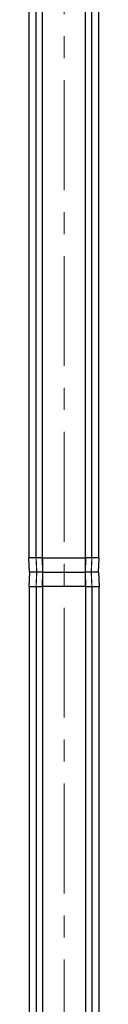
# Model space of a CAD drawing. Header units: millimetres. Extents: x 0 to 5046, y 0 to 3564.
# Tile 5 of 17: x 2399 to 2448, y 1098 to 1781. Entities that reach past the tile are written whole.
import ezdxf

# ---------------------------------------------------------------- set-up
doc = ezdxf.new("R2010")
doc.units = ezdxf.units.MM
doc.header["$LTSCALE"] = 6
doc.linetypes.add('CENTERX2', pattern=[20.32, 12.7, -2.54, 2.54, -2.54])
doc.linetypes.add('PHANTOM', pattern=[12.7, 6.35, -1.27, 1.27, -1.27, 1.27, -1.27])
doc.layers.add('SLD-0', color=7, linetype='Continuous')

msp = doc.modelspace()

# ---------------------------------------------------------------- linework, layer by layer
at = {"color": 7, "linetype": 'Continuous', "lineweight": 25}
for p, q in [((2399.415523, 1407.43035), (2399.415523, 1834.93035)), ((2404.405315, 1407.43035), (2404.405315, 1834.93035)), ((2408.794101, 1407.43035), (2408.794101, 1834.93035)), ((2438.522838, 1407.43035), (2438.522838, 1834.930352)), ((2442.911624, 1407.43035), (2442.911624, 1834.930352)), ((2447.901416, 1407.43035), (2447.901416, 1834.930353)), ((2399.697051, 1397.43035), (2399.332765, 1407.430364)), ((2399.335812, 1407.43035), (2399.332765, 1407.430364)), ((2404.289068, 1407.43035), (2399.335812, 1407.43035)), ((2408.613573, 1407.43035), (2404.452425, 1407.43035)), ((2408.946865, 1407.43035), (2438.370074, 1407.43035)), ((2442.864514, 1407.43035), (2438.703366, 1407.43035)), ((2447.981127, 1407.43035), (2443.027871, 1407.43035)), ((2447.619888, 1397.43035), (2447.984976, 1407.45237)), ((2399.697051, 1397.43035), (2399.331963, 1387.40833)), ((2404.621433, 1397.43035), (2399.700098, 1397.43035)), ((2408.747046, 1397.43035), (2404.784789, 1397.43035)), ((2409.080338, 1397.43035), (2438.236601, 1397.43035)), ((2442.53215, 1397.43035), (2438.569894, 1397.43035)), ((2447.616842, 1397.43035), (2442.695507, 1397.43035)), ((2447.619888, 1397.43035), (2447.984174, 1387.430335)), ((2399.335812, 1387.43035), (2404.289068, 1387.43035)), ((2399.415523, 1387.43035), (2399.415523, 903.326119)), ((2404.405315, 1387.43035), (2404.405315, 903.326119)), ((2404.452425, 1387.43035), (2408.613573, 1387.43035)), ((2408.794101, 1387.43035), (2408.794101, 903.326119)), ((2438.370074, 1387.43035), (2408.946865, 1387.43035)), ((2438.522838, 1387.43035), (2438.522838, 903.326119)), ((2438.703366, 1387.43035), (2442.864514, 1387.43035)), ((2442.911624, 1387.43035), (2442.911624, 903.326119)), ((2443.027871, 1387.43035), (2447.981127, 1387.43035)), ((2447.901416, 1387.43035), (2447.901416, 903.326119)), ((2447.981127, 1387.43035), (2447.984174, 1387.430335))]:
    msp.add_line(p, q, dxfattribs=at)
at = {"color": 8, "linetype": 'PHANTOM', "lineweight": 18}
for p, q in [((2399.700098, 1397.43035), (2399.335812, 1407.43035)), ((2404.289068, 1407.43035), (2404.621433, 1397.43035)), ((2404.784789, 1397.43035), (2404.452425, 1407.43035)), ((2408.613573, 1407.43035), (2408.747046, 1397.43035)), ((2409.080338, 1397.43035), (2408.946865, 1407.43035)), ((2438.370074, 1407.43035), (2438.236601, 1397.43035)), ((2438.569894, 1397.43035), (2438.703366, 1407.43035)), ((2442.864514, 1407.43035), (2442.53215, 1397.43035)), ((2442.695507, 1397.43035), (2443.027871, 1407.43035)), ((2447.981127, 1407.43035), (2447.616842, 1397.43035)), ((2399.335812, 1387.43035), (2399.700098, 1397.43035)), ((2404.621433, 1397.43035), (2404.289068, 1387.43035)), ((2404.452425, 1387.43035), (2404.784789, 1397.43035)), ((2408.747046, 1397.43035), (2408.613573, 1387.43035)), ((2408.946865, 1387.43035), (2409.080338, 1397.43035)), ((2438.236601, 1397.43035), (2438.370074, 1387.43035)), ((2438.703366, 1387.43035), (2438.569894, 1397.43035)), ((2442.53215, 1397.43035), (2442.864514, 1387.43035)), ((2443.027871, 1387.43035), (2442.695507, 1397.43035)), ((2447.616842, 1397.43035), (2447.981127, 1387.43035))]:
    msp.add_line(p, q, dxfattribs=at)
at = {"color": 7, "linetype": 'Continuous', "lineweight": 25}
for points in [[(2404.289068, 1407.43035), (2404.301675, 1407.429735), (2404.326888, 1407.428505), (2404.410579, 1407.429735), (2404.452425, 1407.43035)], [(2408.613573, 1407.43035), (2408.663251, 1407.429735), (2408.762606, 1407.428505), (2408.885446, 1407.429735), (2408.946865, 1407.43035)], [(2438.370074, 1407.43035), (2438.431493, 1407.429735), (2438.554333, 1407.428505), (2438.653689, 1407.429735), (2438.703366, 1407.43035)], [(2442.864514, 1407.43035), (2442.90636, 1407.429735), (2442.990051, 1407.428505), (2443.015264, 1407.429735), (2443.027871, 1407.43035)], [(2404.621433, 1397.43035), (2404.634039, 1397.430964), (2404.659253, 1397.432194), (2404.742944, 1397.430964), (2404.784789, 1397.43035)], [(2404.784789, 1397.43035), (2404.742944, 1397.429735), (2404.659253, 1397.428505), (2404.634039, 1397.429735), (2404.621433, 1397.43035)], [(2408.747046, 1397.43035), (2408.796723, 1397.430964), (2408.896079, 1397.432194), (2409.018918, 1397.430964), (2409.080338, 1397.43035)], [(2409.080338, 1397.43035), (2409.018918, 1397.429735), (2408.896079, 1397.428505), (2408.796723, 1397.429735), (2408.747046, 1397.43035)], [(2438.236601, 1397.43035), (2438.298021, 1397.430964), (2438.42086, 1397.432194), (2438.520216, 1397.430964), (2438.569894, 1397.43035)], [(2438.569894, 1397.43035), (2438.520216, 1397.429735), (2438.42086, 1397.428505), (2438.298021, 1397.429735), (2438.236601, 1397.43035)], [(2442.53215, 1397.43035), (2442.573995, 1397.430964), (2442.657687, 1397.432194), (2442.6829, 1397.430964), (2442.695507, 1397.43035)], [(2442.695507, 1397.43035), (2442.6829, 1397.429735), (2442.657687, 1397.428505), (2442.573995, 1397.429735), (2442.53215, 1397.43035)], [(2404.452425, 1387.43035), (2404.410579, 1387.430964), (2404.326888, 1387.432194), (2404.301675, 1387.430964), (2404.289068, 1387.43035)], [(2408.946865, 1387.43035), (2408.885446, 1387.430964), (2408.762606, 1387.432194), (2408.663251, 1387.430964), (2408.613573, 1387.43035)], [(2438.703366, 1387.43035), (2438.653689, 1387.430964), (2438.554333, 1387.432194), (2438.431493, 1387.430964), (2438.370074, 1387.43035)], [(2443.027871, 1387.43035), (2443.015264, 1387.430964), (2442.990051, 1387.432194), (2442.90636, 1387.430964), (2442.864514, 1387.43035)]]:
    msp.add_open_spline(points, degree=3, dxfattribs=at)
at = {"layer": 'SLD-0', "color": 7, "linetype": 'CENTERX2', "lineweight": 18}
msp.add_line((2423.65847, 2470.039103), (2423.65847, 453.33035), dxfattribs=at)

doc.saveas('drawing.dxf')
